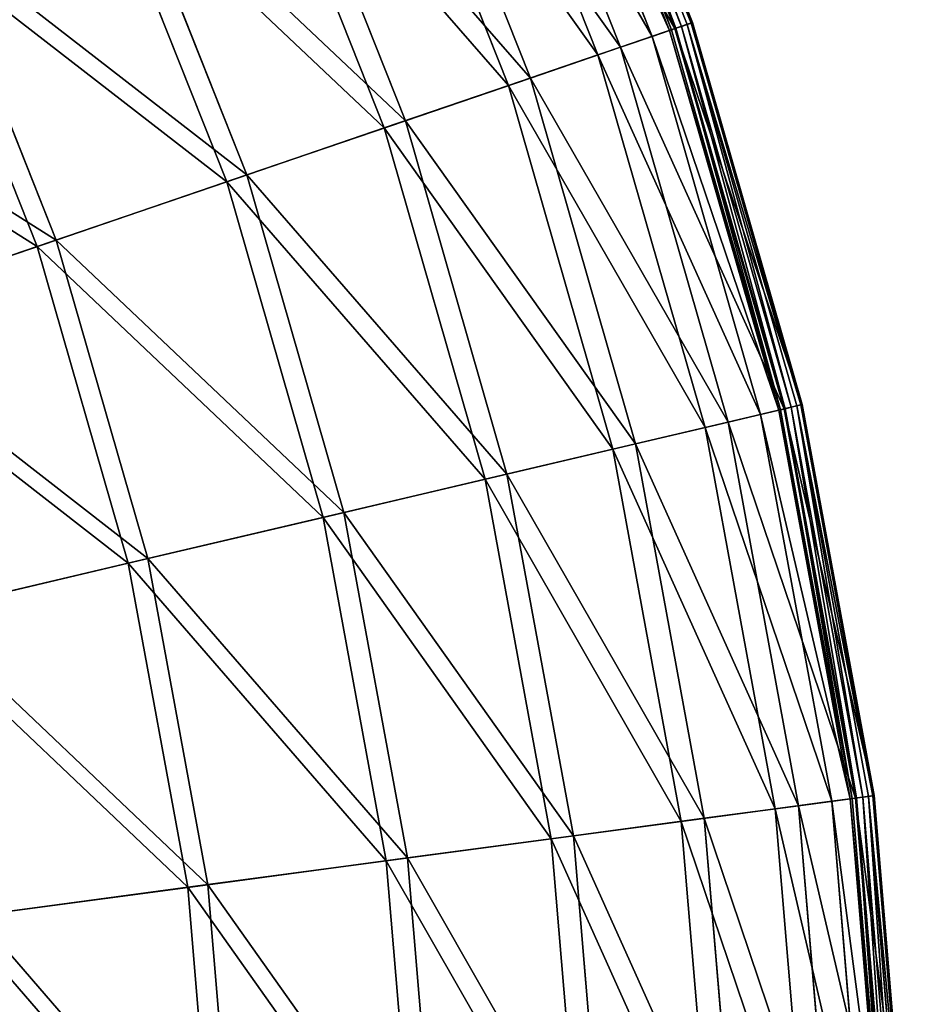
# Model space of a CAD drawing. Extents: x 0 to 923, y 0 to 335.
# Tile 151 of 164: x 886 to 923, y 181 to 222. Entities that reach past the tile are written whole.
import ezdxf

# ---------------------------------------------------------------- set-up
doc = ezdxf.new("R2010")
doc.units = 0
doc.layers.get('0').update_dxf_attribs({"color": 13, "linetype": 'CONTINUOUS'})

# ---------------------------------------------------------------- blocks, each defined once
blk = doc.blocks.new('GROUP_4')
for p, q in [((319.384, 236.608, -0.025), (325.436, 221.378, -0.025)), ((325.669, 221.458, 0.055), (319.608, 236.711, 0.055)), ((325.834, 221.514, 0.246), (319.767, 236.783, 0.246)), ((319.816, 236.806, 0.499), (325.885, 221.532, 0.499)), ((324.939, 221.209, 0.45), (318.906, 236.391, 0.45)), ((318.978, 236.424, 0.204), (325.014, 221.234, 0.204)), ((319.115, 236.486, 16.173), (325.156, 221.283, 16.173)), ((319.153, 236.504, 0.03), (325.196, 221.296, 0.03)), ((324.212, 220.96, 16.074), (318.207, 236.073, 16.074)), ((316.95, 235.5, 32.19), (322.905, 220.514, 32.19)), ((321.974, 220.196, 31.994), (316.055, 235.093, 31.994)), ((313.365, 233.868, 47.897), (319.177, 219.241, 47.897)), ((318.269, 218.931, 47.606), (312.492, 233.47, 47.606)), ((308.394, 231.604, 63.143), (314.009, 217.475, 63.143)), ((313.133, 217.176, 62.759), (307.552, 231.221, 62.759)), ((302.086, 228.732, 77.78), (307.449, 215.235, 77.78)), ((306.613, 214.949, 77.308), (301.282, 228.366, 77.308)), ((294.501, 225.278, 91.669), (299.562, 212.541, 91.669)), ((298.774, 212.272, 91.112), (293.743, 224.933, 91.112)), ((325.156, 221.283, 16.173), (325.885, 221.532, 0.499)), ((325.834, 221.514, 0.246), (325.669, 221.458, 0.055)), ((325.885, 221.532, 0.499), (325.834, 221.514, 0.246)), ((330.375, 205.724, 0.246), (325.834, 221.514, 0.246)), ((325.885, 221.532, 0.499), (330.428, 205.737, 0.499)), ((322.905, 220.514, 32.19), (325.156, 221.283, 16.173)), ((324.939, 221.209, 0.45), (324.212, 220.96, 16.074)), ((324.939, 221.209, 0.45), (325.014, 221.234, 0.204)), ((329.455, 205.508, 0.45), (324.939, 221.209, 0.45)), ((325.014, 221.234, 0.204), (325.196, 221.296, 0.03)), ((325.014, 221.234, 0.204), (329.532, 205.526, 0.204)), ((325.156, 221.283, 16.173), (329.678, 205.56, 16.173)), ((325.196, 221.296, 0.03), (325.436, 221.378, -0.025)), ((325.196, 221.296, 0.03), (329.719, 205.57, 0.03)), ((325.669, 221.458, 0.055), (325.436, 221.378, -0.025)), ((325.436, 221.378, -0.025), (329.965, 205.628, -0.025)), ((330.206, 205.685, 0.055), (325.669, 221.458, 0.055)), ((324.212, 220.96, 16.074), (321.974, 220.196, 31.994)), ((328.707, 205.332, 16.074), (324.212, 220.96, 16.074)), ((319.177, 219.241, 47.897), (322.905, 220.514, 32.19)), ((322.905, 220.514, 32.19), (327.362, 205.016, 32.19)), ((321.974, 220.196, 31.994), (318.269, 218.931, 47.606)), ((326.405, 204.791, 31.994), (321.974, 220.196, 31.994)), ((314.009, 217.475, 63.143), (319.177, 219.241, 47.897)), ((319.177, 219.241, 47.897), (323.528, 204.114, 47.897)), ((318.269, 218.931, 47.606), (313.133, 217.176, 62.759)), ((322.594, 203.895, 47.606), (318.269, 218.931, 47.606)), ((307.449, 215.235, 77.78), (314.009, 217.475, 63.143)), ((314.009, 217.475, 63.143), (318.211, 202.864, 63.143)), ((313.133, 217.176, 62.759), (306.613, 214.949, 77.308)), ((317.31, 202.652, 62.759), (313.133, 217.176, 62.759)), ((306.613, 214.949, 77.308), (298.774, 212.272, 91.112)), ((299.562, 212.541, 91.669), (307.449, 215.235, 77.78)), ((310.603, 201.075, 77.308), (306.613, 214.949, 77.308)), ((307.449, 215.235, 77.78), (311.464, 201.277, 77.78)), ((290.423, 209.419, 104.675), (299.562, 212.541, 91.669)), ((299.562, 212.541, 91.669), (303.35, 199.369, 91.669)), ((298.774, 212.272, 91.112), (289.69, 209.169, 104.039)), ((302.539, 199.179, 91.112), (298.774, 212.272, 91.112)), ((329.678, 205.56, 16.173), (330.428, 205.737, 0.499)), ((329.719, 205.57, 0.03), (329.965, 205.628, -0.025)), ((330.206, 205.685, 0.055), (329.965, 205.628, -0.025)), ((329.965, 205.628, -0.025), (332.93, 189.51, -0.025)), ((330.375, 205.724, 0.246), (330.206, 205.685, 0.055)), ((333.174, 189.542, 0.055), (330.206, 205.685, 0.055)), ((330.428, 205.737, 0.499), (330.375, 205.724, 0.246)), ((333.347, 189.565, 0.246), (330.375, 205.724, 0.246)), ((330.428, 205.737, 0.499), (333.401, 189.573, 0.499)), ((328.707, 205.332, 16.074), (326.405, 204.791, 31.994)), ((327.362, 205.016, 32.19), (329.678, 205.56, 16.173)), ((329.455, 205.508, 0.45), (328.707, 205.332, 16.074)), ((331.648, 189.339, 16.074), (328.707, 205.332, 16.074)), ((329.455, 205.508, 0.45), (329.532, 205.526, 0.204)), ((332.41, 189.44, 0.45), (329.455, 205.508, 0.45)), ((329.532, 205.526, 0.204), (329.719, 205.57, 0.03)), ((329.532, 205.526, 0.204), (332.488, 189.451, 0.204)), ((329.678, 205.56, 16.173), (332.637, 189.471, 16.173)), ((329.719, 205.57, 0.03), (332.679, 189.476, 0.03)), ((326.405, 204.791, 31.994), (322.594, 203.895, 47.606)), ((323.528, 204.114, 47.897), (327.362, 205.016, 32.19)), ((329.304, 189.026, 31.994), (326.405, 204.791, 31.994)), ((327.362, 205.016, 32.19), (330.279, 189.156, 32.19)), ((318.211, 202.864, 63.143), (323.528, 204.114, 47.897)), ((323.528, 204.114, 47.897), (326.374, 188.634, 47.897)), ((322.594, 203.895, 47.606), (317.31, 202.652, 62.759)), ((325.424, 188.507, 47.606), (322.594, 203.895, 47.606)), ((311.464, 201.277, 77.78), (318.211, 202.864, 63.143)), ((318.211, 202.864, 63.143), (320.961, 187.911, 63.143)), ((317.31, 202.652, 62.759), (310.603, 201.075, 77.308)), ((320.043, 187.788, 62.759), (317.31, 202.652, 62.759)), ((303.35, 199.369, 91.669), (311.464, 201.277, 77.78)), ((311.464, 201.277, 77.78), (314.09, 186.993, 77.78)), ((310.603, 201.075, 77.308), (302.539, 199.179, 91.112)), ((313.215, 186.876, 77.308), (310.603, 201.075, 77.308)), ((302.539, 199.179, 91.112), (293.196, 196.981, 104.039)), ((293.949, 197.159, 104.675), (303.35, 199.369, 91.669)), ((305.004, 185.78, 91.112), (302.539, 199.179, 91.112)), ((303.35, 199.369, 91.669), (305.829, 185.89, 91.669)), ((331.648, 189.339, 16.074), (329.304, 189.026, 31.994)), ((330.279, 189.156, 32.19), (332.637, 189.471, 16.173)), ((332.41, 189.44, 0.45), (331.648, 189.339, 16.074)), ((333.007, 173.134, 16.074), (331.648, 189.339, 16.074)), ((332.41, 189.44, 0.45), (332.488, 189.451, 0.204)), ((333.775, 173.16, 0.45), (332.41, 189.44, 0.45)), ((332.488, 189.451, 0.204), (332.679, 189.476, 0.03)), ((332.488, 189.451, 0.204), (333.855, 173.163, 0.204)), ((332.637, 189.471, 16.173), (333.401, 189.573, 0.499)), ((332.637, 189.471, 16.173), (334.004, 173.168, 16.173)), ((332.679, 189.476, 0.03), (332.93, 189.51, -0.025)), ((332.679, 189.476, 0.03), (334.047, 173.17, 0.03)), ((333.174, 189.542, 0.055), (332.93, 189.51, -0.025)), ((332.93, 189.51, -0.025), (334.3, 173.179, -0.025)), ((333.347, 189.565, 0.246), (333.174, 189.542, 0.055)), ((334.546, 173.187, 0.055), (333.174, 189.542, 0.055)), ((333.401, 189.573, 0.499), (333.347, 189.565, 0.246)), ((334.72, 173.193, 0.246), (333.347, 189.565, 0.246)), ((333.401, 189.573, 0.499), (334.775, 173.195, 0.499)), ((329.304, 189.026, 31.994), (325.424, 188.507, 47.606)), ((326.374, 188.634, 47.897), (330.279, 189.156, 32.19)), ((330.645, 173.052, 31.994), (329.304, 189.026, 31.994)), ((330.279, 189.156, 32.19), (331.627, 173.086, 32.19)), ((325.424, 188.507, 47.606), (320.043, 187.788, 62.759)), ((320.961, 187.911, 63.143), (326.374, 188.634, 47.897)), ((326.732, 172.916, 47.606), (325.424, 188.507, 47.606)), ((326.374, 188.634, 47.897), (327.69, 172.95, 47.897)), ((320.043, 187.788, 62.759), (313.215, 186.876, 77.308)), ((314.09, 186.993, 77.78), (320.961, 187.911, 63.143)), ((321.307, 172.729, 62.759), (320.043, 187.788, 62.759)), ((320.961, 187.911, 63.143), (322.232, 172.761, 63.143)), ((313.215, 186.876, 77.308), (305.004, 185.78, 91.112)), ((305.829, 185.89, 91.669), (314.09, 186.993, 77.78)), ((314.421, 172.49, 77.308), (313.215, 186.876, 77.308)), ((314.09, 186.993, 77.78), (315.305, 172.521, 77.78)), ((305.004, 185.78, 91.112), (295.489, 184.509, 104.039)), ((296.257, 184.611, 104.675), (305.829, 185.89, 91.669)), ((306.143, 172.204, 91.112), (305.004, 185.78, 91.112)), ((305.829, 185.89, 91.669), (306.975, 172.232, 91.669))]:
    blk.add_line(p, q)
mesh = blk.add_polyface()
corners = [(325.885, 221.532, 0.499), (319.115, 236.486, 16.173), (325.156, 221.283, 16.173), (319.816, 236.806, 0.499)]
mesh.append_faces([[corners[k] for k in face] for face in [(0, 1, 2), (1, 0, 3)]], dxfattribs={"vtx0": -1})
mesh = blk.add_polyface()
corners = [(319.384, 236.608, -0.025), (325.196, 221.296, 0.03), (319.153, 236.504, 0.03), (325.436, 221.378, -0.025)]
mesh.append_faces([[corners[k] for k in face] for face in [(0, 1, 2), (1, 0, 3)]], dxfattribs={"vtx0": -1})
mesh = blk.add_polyface()
corners = [(319.608, 236.711, 0.055), (325.436, 221.378, -0.025), (319.384, 236.608, -0.025), (325.669, 221.458, 0.055)]
mesh.append_faces([[corners[k] for k in face] for face in [(0, 1, 2), (1, 0, 3)]], dxfattribs={"vtx0": -1})
mesh = blk.add_polyface()
corners = [(319.608, 236.711, 0.055), (325.834, 221.514, 0.246), (325.669, 221.458, 0.055), (319.767, 236.783, 0.246)]
mesh.append_faces([[corners[k] for k in face] for face in [(0, 1, 2), (1, 0, 3)]], dxfattribs={"vtx0": -1})
mesh = blk.add_polyface()
corners = [(319.767, 236.783, 0.246), (325.885, 221.532, 0.499), (325.834, 221.514, 0.246), (319.816, 236.806, 0.499)]
mesh.append_faces([[corners[k] for k in face] for face in [(0, 1, 2), (1, 0, 3)]], dxfattribs={"vtx0": -1})
mesh = blk.add_polyface()
corners = [(325.156, 221.283, 16.173), (316.95, 235.5, 32.19), (322.905, 220.514, 32.19), (319.115, 236.486, 16.173)]
mesh.append_faces([[corners[k] for k in face] for face in [(0, 1, 2), (1, 0, 3)]], dxfattribs={"vtx0": -1})
mesh = blk.add_polyface()
corners = [(318.207, 236.073, 16.074), (324.939, 221.209, 0.45), (324.212, 220.96, 16.074), (318.906, 236.391, 0.45)]
mesh.append_faces([[corners[k] for k in face] for face in [(0, 1, 2), (1, 0, 3)]], dxfattribs={"vtx0": -1})
mesh = blk.add_polyface()
corners = [(318.906, 236.391, 0.45), (325.014, 221.234, 0.204), (324.939, 221.209, 0.45), (318.978, 236.424, 0.204)]
mesh.append_faces([[corners[k] for k in face] for face in [(0, 1, 2), (1, 0, 3)]], dxfattribs={"vtx0": -1})
mesh = blk.add_polyface()
corners = [(319.153, 236.504, 0.03), (325.014, 221.234, 0.204), (318.978, 236.424, 0.204), (325.196, 221.296, 0.03)]
mesh.append_faces([[corners[k] for k in face] for face in [(0, 1, 2), (1, 0, 3)]], dxfattribs={"vtx0": -1})
mesh = blk.add_polyface()
corners = [(316.055, 235.093, 31.994), (324.212, 220.96, 16.074), (321.974, 220.196, 31.994), (318.207, 236.073, 16.074)]
mesh.append_faces([[corners[k] for k in face] for face in [(0, 1, 2), (1, 0, 3)]], dxfattribs={"vtx0": -1})
mesh = blk.add_polyface()
corners = [(322.905, 220.514, 32.19), (313.365, 233.868, 47.897), (319.177, 219.241, 47.897), (316.95, 235.5, 32.19)]
mesh.append_faces([[corners[k] for k in face] for face in [(0, 1, 2), (1, 0, 3)]], dxfattribs={"vtx0": -1})
mesh = blk.add_polyface()
corners = [(312.492, 233.47, 47.606), (321.974, 220.196, 31.994), (318.269, 218.931, 47.606), (316.055, 235.093, 31.994)]
mesh.append_faces([[corners[k] for k in face] for face in [(0, 1, 2), (1, 0, 3)]], dxfattribs={"vtx0": -1})
mesh = blk.add_polyface()
corners = [(319.177, 219.241, 47.897), (308.394, 231.604, 63.143), (314.009, 217.475, 63.143), (313.365, 233.868, 47.897)]
mesh.append_faces([[corners[k] for k in face] for face in [(0, 1, 2), (1, 0, 3)]], dxfattribs={"vtx0": -1})
mesh = blk.add_polyface()
corners = [(307.552, 231.221, 62.759), (318.269, 218.931, 47.606), (313.133, 217.176, 62.759), (312.492, 233.47, 47.606)]
mesh.append_faces([[corners[k] for k in face] for face in [(0, 1, 2), (1, 0, 3)]], dxfattribs={"vtx0": -1})
mesh = blk.add_polyface()
corners = [(314.009, 217.475, 63.143), (302.086, 228.732, 77.78), (307.449, 215.235, 77.78), (308.394, 231.604, 63.143)]
mesh.append_faces([[corners[k] for k in face] for face in [(0, 1, 2), (1, 0, 3)]], dxfattribs={"vtx0": -1})
mesh = blk.add_polyface()
corners = [(301.282, 228.366, 77.308), (313.133, 217.176, 62.759), (306.613, 214.949, 77.308), (307.552, 231.221, 62.759)]
mesh.append_faces([[corners[k] for k in face] for face in [(0, 1, 2), (1, 0, 3)]], dxfattribs={"vtx0": -1})
mesh = blk.add_polyface()
corners = [(307.449, 215.235, 77.78), (294.501, 225.278, 91.669), (299.562, 212.541, 91.669), (302.086, 228.732, 77.78)]
mesh.append_faces([[corners[k] for k in face] for face in [(0, 1, 2), (1, 0, 3)]], dxfattribs={"vtx0": -1})
mesh = blk.add_polyface()
corners = [(293.743, 224.933, 91.112), (306.613, 214.949, 77.308), (298.774, 212.272, 91.112), (301.282, 228.366, 77.308)]
mesh.append_faces([[corners[k] for k in face] for face in [(0, 1, 2), (1, 0, 3)]], dxfattribs={"vtx0": -1})
mesh = blk.add_polyface()
corners = [(299.562, 212.541, 91.669), (285.712, 221.275, 104.675), (290.423, 209.419, 104.675), (294.501, 225.278, 91.669)]
mesh.append_faces([[corners[k] for k in face] for face in [(0, 1, 2), (1, 0, 3)]], dxfattribs={"vtx0": -1})
mesh = blk.add_polyface()
corners = [(285.007, 220.955, 104.039), (298.774, 212.272, 91.112), (289.69, 209.169, 104.039), (293.743, 224.933, 91.112)]
mesh.append_faces([[corners[k] for k in face] for face in [(0, 1, 2), (1, 0, 3)]], dxfattribs={"vtx0": -1})
mesh = blk.add_polyface()
corners = [(330.428, 205.737, 0.499), (325.156, 221.283, 16.173), (329.678, 205.56, 16.173), (325.885, 221.532, 0.499)]
mesh.append_faces([[corners[k] for k in face] for face in [(0, 1, 2), (1, 0, 3)]], dxfattribs={"vtx0": -1})
mesh = blk.add_polyface()
corners = [(325.669, 221.458, 0.055), (330.375, 205.724, 0.246), (330.206, 205.685, 0.055), (325.834, 221.514, 0.246)]
mesh.append_faces([[corners[k] for k in face] for face in [(0, 1, 2), (1, 0, 3)]], dxfattribs={"vtx0": -1})
mesh = blk.add_polyface()
corners = [(325.834, 221.514, 0.246), (330.428, 205.737, 0.499), (330.375, 205.724, 0.246), (325.885, 221.532, 0.499)]
mesh.append_faces([[corners[k] for k in face] for face in [(0, 1, 2), (1, 0, 3)]], dxfattribs={"vtx0": -1})
mesh = blk.add_polyface()
corners = [(329.678, 205.56, 16.173), (322.905, 220.514, 32.19), (327.362, 205.016, 32.19), (325.156, 221.283, 16.173)]
mesh.append_faces([[corners[k] for k in face] for face in [(0, 1, 2), (1, 0, 3)]], dxfattribs={"vtx0": -1})
mesh = blk.add_polyface()
corners = [(324.212, 220.96, 16.074), (329.455, 205.508, 0.45), (328.707, 205.332, 16.074), (324.939, 221.209, 0.45)]
mesh.append_faces([[corners[k] for k in face] for face in [(0, 1, 2), (1, 0, 3)]], dxfattribs={"vtx0": -1})
mesh = blk.add_polyface()
corners = [(324.939, 221.209, 0.45), (329.532, 205.526, 0.204), (329.455, 205.508, 0.45), (325.014, 221.234, 0.204)]
mesh.append_faces([[corners[k] for k in face] for face in [(0, 1, 2), (1, 0, 3)]], dxfattribs={"vtx0": -1})
mesh = blk.add_polyface()
corners = [(325.196, 221.296, 0.03), (329.532, 205.526, 0.204), (325.014, 221.234, 0.204), (329.719, 205.57, 0.03)]
mesh.append_faces([[corners[k] for k in face] for face in [(0, 1, 2), (1, 0, 3)]], dxfattribs={"vtx0": -1})
mesh = blk.add_polyface()
corners = [(325.436, 221.378, -0.025), (329.719, 205.57, 0.03), (325.196, 221.296, 0.03), (329.965, 205.628, -0.025)]
mesh.append_faces([[corners[k] for k in face] for face in [(0, 1, 2), (1, 0, 3)]], dxfattribs={"vtx0": -1})
mesh = blk.add_polyface()
corners = [(325.669, 221.458, 0.055), (329.965, 205.628, -0.025), (325.436, 221.378, -0.025), (330.206, 205.685, 0.055)]
mesh.append_faces([[corners[k] for k in face] for face in [(0, 1, 2), (1, 0, 3)]], dxfattribs={"vtx0": -1})
mesh = blk.add_polyface()
corners = [(321.974, 220.196, 31.994), (328.707, 205.332, 16.074), (326.405, 204.791, 31.994), (324.212, 220.96, 16.074)]
mesh.append_faces([[corners[k] for k in face] for face in [(0, 1, 2), (1, 0, 3)]], dxfattribs={"vtx0": -1})
mesh = blk.add_polyface()
corners = [(327.362, 205.016, 32.19), (319.177, 219.241, 47.897), (323.528, 204.114, 47.897), (322.905, 220.514, 32.19)]
mesh.append_faces([[corners[k] for k in face] for face in [(0, 1, 2), (1, 0, 3)]], dxfattribs={"vtx0": -1})
mesh = blk.add_polyface()
corners = [(318.269, 218.931, 47.606), (326.405, 204.791, 31.994), (322.594, 203.895, 47.606), (321.974, 220.196, 31.994)]
mesh.append_faces([[corners[k] for k in face] for face in [(0, 1, 2), (1, 0, 3)]], dxfattribs={"vtx0": -1})
mesh = blk.add_polyface()
corners = [(323.528, 204.114, 47.897), (314.009, 217.475, 63.143), (318.211, 202.864, 63.143), (319.177, 219.241, 47.897)]
mesh.append_faces([[corners[k] for k in face] for face in [(0, 1, 2), (1, 0, 3)]], dxfattribs={"vtx0": -1})
mesh = blk.add_polyface()
corners = [(313.133, 217.176, 62.759), (322.594, 203.895, 47.606), (317.31, 202.652, 62.759), (318.269, 218.931, 47.606)]
mesh.append_faces([[corners[k] for k in face] for face in [(0, 1, 2), (1, 0, 3)]], dxfattribs={"vtx0": -1})
mesh = blk.add_polyface()
corners = [(318.211, 202.864, 63.143), (307.449, 215.235, 77.78), (311.464, 201.277, 77.78), (314.009, 217.475, 63.143)]
mesh.append_faces([[corners[k] for k in face] for face in [(0, 1, 2), (1, 0, 3)]], dxfattribs={"vtx0": -1})
mesh = blk.add_polyface()
corners = [(306.613, 214.949, 77.308), (317.31, 202.652, 62.759), (310.603, 201.075, 77.308), (313.133, 217.176, 62.759)]
mesh.append_faces([[corners[k] for k in face] for face in [(0, 1, 2), (1, 0, 3)]], dxfattribs={"vtx0": -1})
mesh = blk.add_polyface()
corners = [(298.774, 212.272, 91.112), (310.603, 201.075, 77.308), (302.539, 199.179, 91.112), (306.613, 214.949, 77.308)]
mesh.append_faces([[corners[k] for k in face] for face in [(0, 1, 2), (1, 0, 3)]], dxfattribs={"vtx0": -1})
mesh = blk.add_polyface()
corners = [(311.464, 201.277, 77.78), (299.562, 212.541, 91.669), (303.35, 199.369, 91.669), (307.449, 215.235, 77.78)]
mesh.append_faces([[corners[k] for k in face] for face in [(0, 1, 2), (1, 0, 3)]], dxfattribs={"vtx0": -1})
mesh = blk.add_polyface()
corners = [(303.35, 199.369, 91.669), (290.423, 209.419, 104.675), (293.949, 197.159, 104.675), (299.562, 212.541, 91.669)]
mesh.append_faces([[corners[k] for k in face] for face in [(0, 1, 2), (1, 0, 3)]], dxfattribs={"vtx0": -1})
mesh = blk.add_polyface()
corners = [(289.69, 209.169, 104.039), (302.539, 199.179, 91.112), (293.196, 196.981, 104.039), (298.774, 212.272, 91.112)]
mesh.append_faces([[corners[k] for k in face] for face in [(0, 1, 2), (1, 0, 3)]], dxfattribs={"vtx0": -1})
mesh = blk.add_polyface()
corners = [(333.401, 189.573, 0.499), (329.678, 205.56, 16.173), (332.637, 189.471, 16.173), (330.428, 205.737, 0.499)]
mesh.append_faces([[corners[k] for k in face] for face in [(0, 1, 2), (1, 0, 3)]], dxfattribs={"vtx0": -1})
mesh = blk.add_polyface()
corners = [(329.965, 205.628, -0.025), (332.679, 189.476, 0.03), (329.719, 205.57, 0.03), (332.93, 189.51, -0.025)]
mesh.append_faces([[corners[k] for k in face] for face in [(0, 1, 2), (1, 0, 3)]], dxfattribs={"vtx0": -1})
mesh = blk.add_polyface()
corners = [(330.206, 205.685, 0.055), (332.93, 189.51, -0.025), (329.965, 205.628, -0.025), (333.174, 189.542, 0.055)]
mesh.append_faces([[corners[k] for k in face] for face in [(0, 1, 2), (1, 0, 3)]], dxfattribs={"vtx0": -1})
mesh = blk.add_polyface()
corners = [(330.206, 205.685, 0.055), (333.347, 189.565, 0.246), (333.174, 189.542, 0.055), (330.375, 205.724, 0.246)]
mesh.append_faces([[corners[k] for k in face] for face in [(0, 1, 2), (1, 0, 3)]], dxfattribs={"vtx0": -1})
mesh = blk.add_polyface()
corners = [(330.375, 205.724, 0.246), (333.401, 189.573, 0.499), (333.347, 189.565, 0.246), (330.428, 205.737, 0.499)]
mesh.append_faces([[corners[k] for k in face] for face in [(0, 1, 2), (1, 0, 3)]], dxfattribs={"vtx0": -1})
mesh = blk.add_polyface()
corners = [(326.405, 204.791, 31.994), (331.648, 189.339, 16.074), (329.304, 189.026, 31.994), (328.707, 205.332, 16.074)]
mesh.append_faces([[corners[k] for k in face] for face in [(0, 1, 2), (1, 0, 3)]], dxfattribs={"vtx0": -1})
mesh = blk.add_polyface()
corners = [(332.637, 189.471, 16.173), (327.362, 205.016, 32.19), (330.279, 189.156, 32.19), (329.678, 205.56, 16.173)]
mesh.append_faces([[corners[k] for k in face] for face in [(0, 1, 2), (1, 0, 3)]], dxfattribs={"vtx0": -1})
mesh = blk.add_polyface()
corners = [(328.707, 205.332, 16.074), (332.41, 189.44, 0.45), (331.648, 189.339, 16.074), (329.455, 205.508, 0.45)]
mesh.append_faces([[corners[k] for k in face] for face in [(0, 1, 2), (1, 0, 3)]], dxfattribs={"vtx0": -1})
mesh = blk.add_polyface()
corners = [(329.455, 205.508, 0.45), (332.488, 189.451, 0.204), (332.41, 189.44, 0.45), (329.532, 205.526, 0.204)]
mesh.append_faces([[corners[k] for k in face] for face in [(0, 1, 2), (1, 0, 3)]], dxfattribs={"vtx0": -1})
mesh = blk.add_polyface()
corners = [(329.719, 205.57, 0.03), (332.488, 189.451, 0.204), (329.532, 205.526, 0.204), (332.679, 189.476, 0.03)]
mesh.append_faces([[corners[k] for k in face] for face in [(0, 1, 2), (1, 0, 3)]], dxfattribs={"vtx0": -1})
mesh = blk.add_polyface()
corners = [(322.594, 203.895, 47.606), (329.304, 189.026, 31.994), (325.424, 188.507, 47.606), (326.405, 204.791, 31.994)]
mesh.append_faces([[corners[k] for k in face] for face in [(0, 1, 2), (1, 0, 3)]], dxfattribs={"vtx0": -1})
mesh = blk.add_polyface()
corners = [(330.279, 189.156, 32.19), (323.528, 204.114, 47.897), (326.374, 188.634, 47.897), (327.362, 205.016, 32.19)]
mesh.append_faces([[corners[k] for k in face] for face in [(0, 1, 2), (1, 0, 3)]], dxfattribs={"vtx0": -1})
mesh = blk.add_polyface()
corners = [(326.374, 188.634, 47.897), (318.211, 202.864, 63.143), (320.961, 187.911, 63.143), (323.528, 204.114, 47.897)]
mesh.append_faces([[corners[k] for k in face] for face in [(0, 1, 2), (1, 0, 3)]], dxfattribs={"vtx0": -1})
mesh = blk.add_polyface()
corners = [(317.31, 202.652, 62.759), (325.424, 188.507, 47.606), (320.043, 187.788, 62.759), (322.594, 203.895, 47.606)]
mesh.append_faces([[corners[k] for k in face] for face in [(0, 1, 2), (1, 0, 3)]], dxfattribs={"vtx0": -1})
mesh = blk.add_polyface()
corners = [(320.961, 187.911, 63.143), (311.464, 201.277, 77.78), (314.09, 186.993, 77.78), (318.211, 202.864, 63.143)]
mesh.append_faces([[corners[k] for k in face] for face in [(0, 1, 2), (1, 0, 3)]], dxfattribs={"vtx0": -1})
mesh = blk.add_polyface()
corners = [(310.603, 201.075, 77.308), (320.043, 187.788, 62.759), (313.215, 186.876, 77.308), (317.31, 202.652, 62.759)]
mesh.append_faces([[corners[k] for k in face] for face in [(0, 1, 2), (1, 0, 3)]], dxfattribs={"vtx0": -1})
mesh = blk.add_polyface()
corners = [(314.09, 186.993, 77.78), (303.35, 199.369, 91.669), (305.829, 185.89, 91.669), (311.464, 201.277, 77.78)]
mesh.append_faces([[corners[k] for k in face] for face in [(0, 1, 2), (1, 0, 3)]], dxfattribs={"vtx0": -1})
mesh = blk.add_polyface()
corners = [(302.539, 199.179, 91.112), (313.215, 186.876, 77.308), (305.004, 185.78, 91.112), (310.603, 201.075, 77.308)]
mesh.append_faces([[corners[k] for k in face] for face in [(0, 1, 2), (1, 0, 3)]], dxfattribs={"vtx0": -1})
mesh = blk.add_polyface()
corners = [(293.196, 196.981, 104.039), (305.004, 185.78, 91.112), (295.489, 184.509, 104.039), (302.539, 199.179, 91.112)]
mesh.append_faces([[corners[k] for k in face] for face in [(0, 1, 2), (1, 0, 3)]], dxfattribs={"vtx0": -1})
mesh = blk.add_polyface()
corners = [(305.829, 185.89, 91.669), (293.949, 197.159, 104.675), (296.257, 184.611, 104.675), (303.35, 199.369, 91.669)]
mesh.append_faces([[corners[k] for k in face] for face in [(0, 1, 2), (1, 0, 3)]], dxfattribs={"vtx0": -1})
mesh = blk.add_polyface()
corners = [(329.304, 189.026, 31.994), (333.007, 173.134, 16.074), (330.645, 173.052, 31.994), (331.648, 189.339, 16.074)]
mesh.append_faces([[corners[k] for k in face] for face in [(0, 1, 2), (1, 0, 3)]], dxfattribs={"vtx0": -1})
mesh = blk.add_polyface()
corners = [(334.004, 173.168, 16.173), (330.279, 189.156, 32.19), (331.627, 173.086, 32.19), (332.637, 189.471, 16.173)]
mesh.append_faces([[corners[k] for k in face] for face in [(0, 1, 2), (1, 0, 3)]], dxfattribs={"vtx0": -1})
mesh = blk.add_polyface()
corners = [(331.648, 189.339, 16.074), (333.775, 173.16, 0.45), (333.007, 173.134, 16.074), (332.41, 189.44, 0.45)]
mesh.append_faces([[corners[k] for k in face] for face in [(0, 1, 2), (1, 0, 3)]], dxfattribs={"vtx0": -1})
mesh = blk.add_polyface()
corners = [(332.41, 189.44, 0.45), (333.855, 173.163, 0.204), (333.775, 173.16, 0.45), (332.488, 189.451, 0.204)]
mesh.append_faces([[corners[k] for k in face] for face in [(0, 1, 2), (1, 0, 3)]], dxfattribs={"vtx0": -1})
mesh = blk.add_polyface()
corners = [(332.679, 189.476, 0.03), (333.855, 173.163, 0.204), (332.488, 189.451, 0.204), (334.047, 173.17, 0.03)]
mesh.append_faces([[corners[k] for k in face] for face in [(0, 1, 2), (1, 0, 3)]], dxfattribs={"vtx0": -1})
mesh = blk.add_polyface()
corners = [(334.775, 173.195, 0.499), (332.637, 189.471, 16.173), (334.004, 173.168, 16.173), (333.401, 189.573, 0.499)]
mesh.append_faces([[corners[k] for k in face] for face in [(0, 1, 2), (1, 0, 3)]], dxfattribs={"vtx0": -1})
mesh = blk.add_polyface()
corners = [(332.93, 189.51, -0.025), (334.047, 173.17, 0.03), (332.679, 189.476, 0.03), (334.3, 173.179, -0.025)]
mesh.append_faces([[corners[k] for k in face] for face in [(0, 1, 2), (1, 0, 3)]], dxfattribs={"vtx0": -1})
mesh = blk.add_polyface()
corners = [(333.174, 189.542, 0.055), (334.3, 173.179, -0.025), (332.93, 189.51, -0.025), (334.546, 173.187, 0.055)]
mesh.append_faces([[corners[k] for k in face] for face in [(0, 1, 2), (1, 0, 3)]], dxfattribs={"vtx0": -1})
mesh = blk.add_polyface()
corners = [(333.174, 189.542, 0.055), (334.72, 173.193, 0.246), (334.546, 173.187, 0.055), (333.347, 189.565, 0.246)]
mesh.append_faces([[corners[k] for k in face] for face in [(0, 1, 2), (1, 0, 3)]], dxfattribs={"vtx0": -1})
mesh = blk.add_polyface()
corners = [(333.347, 189.565, 0.246), (334.775, 173.195, 0.499), (334.72, 173.193, 0.246), (333.401, 189.573, 0.499)]
mesh.append_faces([[corners[k] for k in face] for face in [(0, 1, 2), (1, 0, 3)]], dxfattribs={"vtx0": -1})
mesh = blk.add_polyface()
corners = [(325.424, 188.507, 47.606), (330.645, 173.052, 31.994), (326.732, 172.916, 47.606), (329.304, 189.026, 31.994)]
mesh.append_faces([[corners[k] for k in face] for face in [(0, 1, 2), (1, 0, 3)]], dxfattribs={"vtx0": -1})
mesh = blk.add_polyface()
corners = [(331.627, 173.086, 32.19), (326.374, 188.634, 47.897), (327.69, 172.95, 47.897), (330.279, 189.156, 32.19)]
mesh.append_faces([[corners[k] for k in face] for face in [(0, 1, 2), (1, 0, 3)]], dxfattribs={"vtx0": -1})
mesh = blk.add_polyface()
corners = [(320.043, 187.788, 62.759), (326.732, 172.916, 47.606), (321.307, 172.729, 62.759), (325.424, 188.507, 47.606)]
mesh.append_faces([[corners[k] for k in face] for face in [(0, 1, 2), (1, 0, 3)]], dxfattribs={"vtx0": -1})
mesh = blk.add_polyface()
corners = [(327.69, 172.95, 47.897), (320.961, 187.911, 63.143), (322.232, 172.761, 63.143), (326.374, 188.634, 47.897)]
mesh.append_faces([[corners[k] for k in face] for face in [(0, 1, 2), (1, 0, 3)]], dxfattribs={"vtx0": -1})
mesh = blk.add_polyface()
corners = [(313.215, 186.876, 77.308), (321.307, 172.729, 62.759), (314.421, 172.49, 77.308), (320.043, 187.788, 62.759)]
mesh.append_faces([[corners[k] for k in face] for face in [(0, 1, 2), (1, 0, 3)]], dxfattribs={"vtx0": -1})
mesh = blk.add_polyface()
corners = [(322.232, 172.761, 63.143), (314.09, 186.993, 77.78), (315.305, 172.521, 77.78), (320.961, 187.911, 63.143)]
mesh.append_faces([[corners[k] for k in face] for face in [(0, 1, 2), (1, 0, 3)]], dxfattribs={"vtx0": -1})
mesh = blk.add_polyface()
corners = [(305.004, 185.78, 91.112), (314.421, 172.49, 77.308), (306.143, 172.204, 91.112), (313.215, 186.876, 77.308)]
mesh.append_faces([[corners[k] for k in face] for face in [(0, 1, 2), (1, 0, 3)]], dxfattribs={"vtx0": -1})
mesh = blk.add_polyface()
corners = [(315.305, 172.521, 77.78), (305.829, 185.89, 91.669), (306.975, 172.232, 91.669), (314.09, 186.993, 77.78)]
mesh.append_faces([[corners[k] for k in face] for face in [(0, 1, 2), (1, 0, 3)]], dxfattribs={"vtx0": -1})
mesh = blk.add_polyface()
corners = [(295.489, 184.509, 104.039), (306.143, 172.204, 91.112), (296.55, 171.871, 104.039), (305.004, 185.78, 91.112)]
mesh.append_faces([[corners[k] for k in face] for face in [(0, 1, 2), (1, 0, 3)]], dxfattribs={"vtx0": -1})
mesh = blk.add_polyface()
corners = [(306.975, 172.232, 91.669), (296.257, 184.611, 104.675), (297.323, 171.898, 104.675), (305.829, 185.89, 91.669)]
mesh.append_faces([[corners[k] for k in face] for face in [(0, 1, 2), (1, 0, 3)]], dxfattribs={"vtx0": -1})
blk = doc.blocks.new('COMPONENT_7')
blk.add_blockref('GROUP_4', (0, 0))
blk = doc.blocks.new('GROUP_7')
blk.add_blockref('COMPONENT_7', (588.13, 0.008, 0.025))

msp = doc.modelspace()

# ---------------------------------------------------------------- block references
msp.add_blockref('GROUP_7', (0, 0))

doc.saveas('drawing.dxf')
